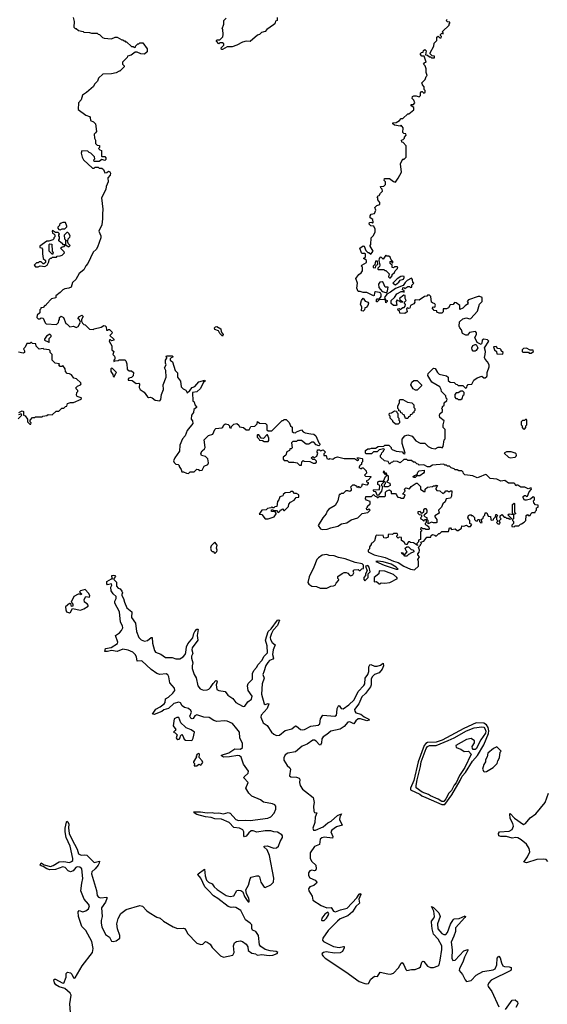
# Model space of a CAD drawing. Extents: x 2494159 to 2685562, y 773219 to 915170.
# Tile 90 of 201: x 2620239 to 2625795, y 811259 to 821633. Entities that reach past the tile are written whole.
import ezdxf

# ---------------------------------------------------------------- set-up
doc = ezdxf.new("R2010")
doc.units = 0

msp = doc.modelspace()

# ---------------------------------------------------------------- linework, layer by layer
at = {"layer": '0CON10XD'}
for points in [[(2620803, 821655), (2620812, 821615), (2620810, 821555), (2620825, 821540), (2620835, 821540), (2620858, 821518), (2620907, 821507), (2620915, 821500), (2620975, 821498), (2620995, 821490), (2621055, 821490), (2621065, 821480), (2621078, 821478), (2621110, 821445), (2621128, 821438), (2621205, 821432), (2621243, 821447), (2621265, 821448), (2621315, 821420), (2621325, 821420), (2621335, 821410), (2621345, 821410), (2621355, 821400), (2621365, 821400), (2621415, 821350), (2621435, 821350), (2621445, 821340), (2621458, 821342), (2621460, 821355), (2621482, 821378), (2621495, 821380), (2621505, 821390), (2621535, 821390), (2621580, 821325), (2621580, 821295), (2621555, 821270), (2621515, 821272), (2621475, 821290), (2621455, 821290), (2621412, 821258), (2621375, 821250), (2621370, 821235), (2621320, 821185), (2621320, 821165), (2621338, 821148), (2621340, 821135), (2621295, 821090), (2621285, 821090), (2621255, 821072), (2621205, 821062), (2621115, 821060), (2621070, 821015), (2621060, 820985), (2621027, 820953), (2621015, 820930), (2620942, 820865), (2620901, 820839), (2620885, 820790), (2620860, 820755), (2620856, 820686), (2620935, 820627), (2620973, 820613), (2620982, 820602), (2620985, 820572), (2621016, 820556), (2621036, 820536), (2621048, 820455), (2621038, 820442), (2621022, 820425), (2621028, 820385), (2621038, 820365), (2621038, 820328), (2621055, 820310), (2621078, 820308), (2621080, 820285), (2621070, 820275), (2621082, 820262), (2621100, 820255), (2621100, 820195), (2621105, 820190), (2621135, 820190), (2621147, 820177), (2621145, 820160), (2621135, 820150), (2621105, 820160), (2621075, 820140), (2621025, 820140), (2621020, 820155), (2621030, 820165), (2621028, 820188), (2620988, 820228), (2620972, 820232), (2620958, 820248), (2620895, 820250), (2620888, 820225), (2620898, 820185), (2620912, 820155), (2621005, 820070), (2621025, 820070), (2621035, 820080), (2621065, 820080), (2621075, 820070), (2621105, 820070), (2621122, 820055), (2621135, 820020), (2621155, 820022), (2621175, 820038), (2621189, 820029), (2621196, 820015), (2621193, 819995), (2621168, 819965), (2621172, 819925), (2621150, 819875), (2621147, 819845), (2621102, 819755), (2621116, 819635), (2621110, 819585), (2621112, 819535), (2621105, 819470), (2621071, 819405), (2621092, 819355), (2621092, 819335), (2621060, 819235), (2621045, 819212), (2621012, 819185), (2620958, 819065), (2620935, 819040), (2620913, 818997), (2620865, 818960), (2620830, 818895), (2620796, 818864), (2620780, 818815), (2620757, 818803), (2620715, 818798), (2620695, 818788), (2620665, 818760), (2620620, 818725), (2620618, 818702), (2620575, 818690), (2620520, 818635), (2620515, 818620), (2620505, 818620), (2620485, 818600), (2620462, 818598), (2620460, 818585), (2620450, 818575), (2620450, 818545), (2620422, 818518), (2620420, 818495), (2620435, 818480), (2620455, 818480), (2620465, 818490), (2620488, 818488), (2620508, 818438), (2620518, 818428), (2620625, 818420), (2620648, 818442), (2620650, 818465), (2620660, 818475), (2620660, 818495), (2620675, 818510), (2620700, 818495), (2620725, 818430), (2620740, 818425), (2620768, 818398), (2620805, 818402), (2620835, 818390), (2620855, 818400), (2620880, 818445), (2620870, 818470), (2620850, 818485), (2620870, 818505), (2620895, 818518), (2620908, 818505), (2620890, 818475), (2620890, 818455), (2620900, 818435), (2620915, 818420), (2620928, 818418), (2620975, 818372), (2621015, 818370), (2621023, 818377), (2621097, 818393), (2621125, 818410), (2621138, 818408), (2621150, 818395), (2621152, 818362), (2621165, 818360), (2621175, 818370), (2621185, 818370), (2621212, 818342), (2621210, 818325), (2621190, 818305), (2621230, 818265), (2621230, 818255), (2621205, 818250), (2621195, 818260), (2621185, 818260), (2621180, 818245), (2621210, 818195), (2621210, 818155), (2621230, 818135), (2621220, 818105), (2621237, 818087), (2621240, 818075), (2621240, 818055), (2621230, 818045), (2621232, 818032), (2621245, 818040), (2621277, 818043), (2621285, 818050), (2621345, 818050), (2621357, 818037), (2621367, 818007), (2621372, 817952), (2621393, 817933), (2621415, 817932), (2621438, 817915), (2621435, 817880), (2621418, 817862), (2621390, 817855), (2621380, 817845), (2621380, 817835), (2621425, 817830), (2621465, 817800), (2621495, 817802), (2621502, 817795), (2621497, 817757), (2621508, 817735), (2621550, 817710), (2621585, 817660), (2621595, 817653), (2621616, 817656), (2621635, 817648)], [(2622952, 821655), (2622950, 821625), (2622934, 821616), (2622925, 821590), (2622913, 821577), (2622841, 821529), (2622825, 821510), (2622785, 821498), (2622765, 821478), (2622742, 821468), (2622667, 821403), (2622625, 821408), (2622584, 821396), (2622526, 821364), (2622475, 821348), (2622423, 821347), (2622375, 821320), (2622365, 821320), (2622360, 821335), (2622390, 821365), (2622388, 821378), (2622375, 821390), (2622345, 821390), (2622335, 821380), (2622310, 821405), (2622310, 821415), (2622315, 821420), (2622348, 821422), (2622377, 821453), (2622382, 821475), (2622378, 821528)], [(2622378, 821528), (2622372, 821535), (2622390, 821585), (2622390, 821625), (2622415, 821650)], [(2623975, 818758), (2623972, 818728), (2623965, 818723), (2623895, 818758), (2623857, 818757), (2623825, 818770), (2623805, 818770), (2623790, 818805), (2623798, 818855), (2623780, 818905), (2623811, 818949), (2623836, 818964), (2623848, 818985), (2623850, 819025), (2623840, 819035), (2623842, 819048), (2623892, 819075), (2623890, 819095), (2623875, 819110), (2623860, 819115), (2623880, 819135), (2623880, 819165), (2623875, 819170), (2623845, 819170), (2623837, 819177), (2623820, 819225), (2623855, 819250), (2623868, 819248), (2623885, 819200), (2623905, 819180), (2623915, 819180), (2623935, 819162), (2623960, 819195), (2623930, 819245), (2623930, 819255), (2623938, 819265), (2623940, 819335), (2623960, 819355), (2623982, 819395), (2623982, 819425), (2623968, 819458), (2623935, 819460), (2623918, 819478), (2623923, 819497), (2623948, 819498), (2623955, 819490), (2623960, 819495), (2623957, 819527), (2623930, 819545), (2623928, 819565), (2623940, 819585), (2623975, 819590), (2623988, 819625), (2623980, 819655), (2624000, 819675), (2624030, 819685), (2624030, 819705), (2624010, 819735), (2624010, 819755), (2624002, 819765), (2624013, 819777), (2624025, 819780), (2624038, 819805), (2624060, 819825), (2624057, 819847), (2624042, 819862), (2624040, 819875), (2624075, 819880), (2624092, 819898), (2624090, 819925), (2624078, 819938), (2624080, 819960), (2624135, 819958), (2624175, 819928), (2624195, 819922), (2624226, 819964), (2624258, 820025), (2624248, 820115), (2624272, 820168), (2624285, 820160), (2624310, 820185), (2624310, 820305), (2624278, 820338), (2624263, 820343), (2624260, 820365), (2624278, 820372), (2624290, 820385), (2624290, 820395), (2624310, 820415), (2624305, 820430), (2624283, 820433), (2624273, 820443), (2624278, 820495), (2624255, 820520), (2624245, 820510), (2624185, 820520), (2624170, 820535), (2624170, 820545), (2624202, 820548), (2624240, 820570), (2624255, 820590), (2624275, 820590), (2624325, 820640), (2624338, 820642), (2624388, 820682), (2624388, 820708), (2624360, 820725), (2624362, 820738), (2624385, 820740), (2624400, 820755), (2624390, 820785), (2624373, 820803), (2624377, 820823), (2624388, 820832), (2624415, 820832), (2624445, 820820), (2624460, 820835), (2624458, 820862), (2624470, 820875), (2624477, 820877), (2624495, 820860), (2624510, 820865), (2624510, 820885), (2624498, 820898), (2624500, 820925), (2624480, 820945), (2624480, 820955), (2624470, 820965), (2624508, 821002), (2624520, 821035), (2624530, 821045), (2624520, 821075), (2624520, 821115), (2624508, 821148), (2624490, 821165), (2624505, 821180), (2624520, 821185), (2624498, 821248), (2624475, 821250), (2624460, 821265), (2624460, 821275), (2624472, 821288), (2624488, 821292), (2624492, 821308), (2624505, 821318), (2624518, 821305), (2624512, 821262), (2624535, 821260), (2624555, 821240), (2624565, 821240), (2624575, 821230), (2624608, 821232), (2624608, 821248), (2624582, 821252), (2624562, 821272), (2624560, 821285), (2624600, 821355), (2624603, 821387), (2624630, 821415), (2624632, 821448), (2624645, 821460), (2624662, 821442), (2624678, 821442), (2624680, 821455), (2624670, 821465), (2624672, 821478), (2624685, 821490), (2624698, 821482), (2624700, 821495), (2624692, 821508), (2624760, 821575), (2624760, 821585), (2624770, 821595), (2624768, 821608), (2624745, 821610), (2624730, 821625), (2624740, 821635)], [(2620665, 819420), (2620685, 819430), (2620715, 819430), (2620735, 819450), (2620737, 819457), (2620720, 819495), (2620693, 819497), (2620675, 819490), (2620660, 819475), (2620660, 819465), (2620642, 819448), (2620640, 819435), (2620652, 819422), (2620665, 819420)], [(2620435, 819030), (2620455, 819040), (2620505, 819032), (2620528, 819045), (2620547, 819083), (2620550, 819105), (2620565, 819120), (2620575, 819120), (2620585, 819130), (2620625, 819130), (2620635, 819140), (2620667, 819143), (2620688, 819152), (2620710, 819175), (2620708, 819188), (2620670, 819225), (2620685, 819240), (2620708, 819242), (2620720, 819260), (2620702, 819262), (2620688, 819278), (2620675, 819280), (2620652, 819302), (2620650, 819315), (2620660, 819325), (2620660, 819345), (2620650, 819355), (2620650, 819365), (2620658, 819378), (2620645, 819390), (2620615, 819390), (2620585, 819410), (2620580, 819405), (2620583, 819383), (2620598, 819378), (2620610, 819365), (2620610, 819345), (2620600, 819335), (2620600, 819325), (2620587, 819313), (2620545, 819300), (2620525, 819300), (2620450, 819245), (2620452, 819232), (2620468, 819228), (2620480, 819215), (2620480, 819165), (2620488, 819118), (2620510, 819095), (2620510, 819075), (2620495, 819060), (2620485, 819060), (2620465, 819080), (2620445, 819080), (2620435, 819070), (2620415, 819070), (2620392, 819045), (2620405, 819030), (2620435, 819030)], [(2620755, 819240), (2620770, 819255), (2620752, 819272), (2620740, 819305), (2620750, 819315), (2620750, 819325), (2620768, 819342), (2620770, 819355), (2620755, 819380), (2620745, 819390), (2620735, 819390), (2620708, 819362), (2620710, 819325), (2620720, 819315), (2620720, 819260), (2620755, 819240)], [(2620585, 819160), (2620550, 819195), (2620550, 819265), (2620555, 819270), (2620577, 819267), (2620580, 819195), (2620590, 819185), (2620585, 819160)], [(2624145, 818912), (2624160, 818935), (2624162, 818948), (2624185, 818970), (2624192, 818988), (2624218, 819012), (2624220, 819025), (2624215, 819030), (2624185, 819030), (2624175, 819020), (2624162, 819022), (2624160, 819045), (2624140, 819065), (2624140, 819085), (2624148, 819088), (2624165, 819070), (2624170, 819070), (2624168, 819085), (2624152, 819102), (2624139, 819129), (2624125, 819140), (2624105, 819140), (2624095, 819150), (2624065, 819110), (2624048, 819128), (2624035, 819130), (2624023, 819117), (2624020, 819095), (2624030, 819045), (2624027, 819033), (2624010, 819015), (2624010, 819005), (2624015, 819000), (2624075, 819000), (2624085, 818990), (2624095, 818990), (2624130, 818955), (2624123, 818923), (2624133, 818913), (2624145, 818912)], [(2623985, 819020), (2623992, 819048), (2624010, 819055), (2624008, 819088), (2623985, 819090), (2623980, 819055), (2623960, 819035), (2623962, 819022), (2623985, 819020)], [(2624195, 818840), (2624232, 818868), (2624245, 818887), (2624282, 818898), (2624289, 818915), (2624286, 818926), (2624272, 818932), (2624252, 818928), (2624215, 818902), (2624170, 818855), (2624195, 818840)], [(2624225, 815914), (2624283, 815875), (2624355, 815844), (2624395, 815838), (2624440, 815875), (2624440, 815925), (2624432, 815945), (2624450, 815975), (2624430, 815995), (2624430, 816005), (2624447, 816023), (2624450, 816045), (2624440, 816075), (2624460, 816095), (2624460, 816105), (2624470, 816115), (2624462, 816128), (2624495, 816140), (2624525, 816180), (2624568, 816182), (2624572, 816198), (2624585, 816210), (2624612, 816202), (2624625, 816190), (2624652, 816218), (2624665, 816220), (2624685, 816240), (2624755, 816240), (2624765, 816280), (2624775, 816280), (2624785, 816260), (2624825, 816270), (2624845, 816250), (2624855, 816250), (2624890, 816275), (2624895, 816300), (2624915, 816298), (2624945, 816308), (2624965, 816292), (2624987, 816293), (2625000, 816315), (2624980, 816325), (2624978, 816355), (2624958, 816385), (2624965, 816410), (2624985, 816420), (2624995, 816410), (2625008, 816408), (2625028, 816388), (2625030, 816365), (2625042, 816352), (2625055, 816350), (2625062, 816368), (2625078, 816368), (2625080, 816345), (2625095, 816330), (2625110, 816335), (2625100, 816365), (2625118, 816382), (2625122, 816398), (2625138, 816412), (2625142, 816438), (2625158, 816438), (2625172, 816402), (2625198, 816398), (2625200, 816365), (2625205, 816360), (2625228, 816362), (2625232, 816378), (2625250, 816395), (2625252, 816418), (2625265, 816420), (2625270, 816405), (2625260, 816395), (2625260, 816365), (2625270, 816355), (2625270, 816345), (2625260, 816335), (2625275, 816320), (2625295, 816320), (2625300, 816335), (2625290, 816345), (2625290, 816355), (2625310, 816375), (2625300, 816385), (2625300, 816405), (2625315, 816420), (2625342, 816392), (2625355, 816390), (2625365, 816380), (2625385, 816380), (2625395, 816370), (2625418, 816372), (2625418, 816378), (2625380, 816415), (2625392, 816428), (2625440, 816420), (2625430, 816435), (2625430, 816525), (2625445, 816540), (2625450, 816535), (2625450, 816445), (2625460, 816435), (2625460, 816425), (2625440, 816420), (2625440, 816375), (2625430, 816365), (2625430, 816355), (2625440, 816345), (2625440, 816325), (2625422, 816308), (2625422, 816292), (2625445, 816290), (2625455, 816300), (2625495, 816300), (2625512, 816318), (2625525, 816320), (2625552, 816338), (2625570, 816355), (2625572, 816408), (2625585, 816420), (2625595, 816410), (2625615, 816410), (2625622, 816428), (2625635, 816440), (2625668, 816442), (2625670, 816455), (2625680, 816465), (2625682, 816488), (2625700, 816495), (2625698, 816518), (2625672, 816522), (2625653, 816543), (2625650, 816565), (2625660, 816575), (2625660, 816595), (2625647, 816607), (2625618, 816582), (2625575, 816570), (2625555, 816570), (2625540, 816595), (2625542, 816608), (2625555, 816620), (2625565, 816620), (2625575, 816610), (2625588, 816612), (2625603, 816657), (2625630, 816685), (2625625, 816700), (2625595, 816690), (2625559, 816709), (2625518, 816708), (2625485, 816728), (2625472, 816728), (2625465, 816720), (2625458, 816738), (2625445, 816750), (2625385, 816748), (2625347, 816777), (2625305, 816770), (2625265, 816792), (2625195, 816798), (2625155, 816838), (2625145, 816840), (2625079, 816811), (2625055, 816806), (2625010, 816825), (2624928, 816838), (2624912, 816852), (2624910, 816865), (2624895, 816880), (2624865, 816880), (2624845, 816890), (2624825, 816890), (2624815, 816900), (2624782, 816912), (2624765, 816930), (2624745, 816930), (2624735, 816940), (2624715, 816940), (2624705, 816950), (2624585, 816940), (2624557, 816923), (2624535, 816922), (2624495, 816942), (2624445, 816940), (2624435, 816950), (2624422, 816952), (2624405, 816970), (2624385, 816970), (2624365, 816990), (2624325, 816990), (2624315, 817000), (2624285, 817000), (2624245, 816962), (2624217, 816977), (2624175, 816980), (2624165, 816970), (2624152, 816968), (2624135, 816950), (2624118, 816978), (2624080, 816985), (2624040, 817025), (2624040, 817045), (2624050, 817055), (2624052, 817068), (2624070, 817085), (2624070, 817095), (2624080, 817105), (2624075, 817110), (2624025, 817100), (2624005, 817080), (2623965, 817080), (2623945, 817060), (2623885, 817060), (2623880, 817065), (2623880, 817095), (2623905, 817110), (2623925, 817110), (2623945, 817120), (2623985, 817120), (2624013, 817137), (2624075, 817140), (2624085, 817150), (2624125, 817150), (2624150, 817125), (2624150, 817115), (2624160, 817105), (2624205, 817088), (2624265, 817080), (2624282, 817062), (2624295, 817060), (2624300, 817065), (2624268, 817168), (2624268, 817212), (2624295, 817248), (2624325, 817260), (2624373, 817243), (2624410, 817195), (2624455, 817172), (2624505, 817170), (2624540, 817135), (2624575, 817118), (2624615, 817112), (2624645, 817130), (2624675, 817130), (2624688, 817122), (2624700, 817135), (2624710, 817205), (2624720, 817215), (2624720, 817315), (2624700, 817335), (2624700, 817365), (2624710, 817405), (2624665, 817440), (2624660, 817465), (2624665, 817480), (2624690, 817505), (2624690, 817525), (2624680, 817535), (2624690, 817545), (2624692, 817558), (2624708, 817572), (2624710, 817595), (2624738, 817622), (2624740, 817635), (2624730, 817645), (2624728, 817668), (2624680, 817715), (2624677, 817737), (2624663, 817763), (2624578, 817815), (2624538, 817885), (2624542, 817905), (2624595, 817960), (2624615, 817958), (2624638, 817915), (2624655, 817898), (2624735, 817880), (2624750, 817865), (2624752, 817832), (2624772, 817812), (2624815, 817810), (2624832, 817792), (2624845, 817790), (2624855, 817780), (2624905, 817780), (2624935, 817750), (2624948, 817762), (2624950, 817775), (2624962, 817788), (2624999, 817791), (2625021, 817835), (2625055, 817861), (2625105, 817877), (2625125, 817860), (2625142, 817858), (2625157, 817873), (2625162, 817885), (2625162, 817915), (2625182, 817975), (2625182, 817995), (2625167, 818027), (2625140, 818055), (2625132, 818075), (2625142, 818105), (2625143, 818135), (2625133, 818177), (2625180, 818245), (2625165, 818260), (2625125, 818268), (2625110, 818255), (2625107, 818223), (2625098, 818212), (2625055, 818230), (2625032, 818285), (2625050, 818315), (2625050, 818335), (2625038, 818348), (2624975, 818338), (2624955, 818310), (2624938, 818308), (2624902, 818325), (2624892, 818365), (2624873, 818385), (2624867, 818405), (2624872, 818448), (2624905, 818480), (2624945, 818493), (2624975, 818480), (2624990, 818485), (2625059, 818561), (2625080, 818635), (2625108, 818665), (2625108, 818705), (2625086, 818716), (2625067, 818717), (2624965, 818682), (2624950, 818665), (2624960, 818645), (2624956, 818634), (2624931, 818619), (2624905, 818592), (2624875, 818580), (2624875, 818620), (2624835, 818648), (2624818, 818652), (2624805, 818632), (2624772, 818628), (2624754, 818596), (2624735, 818588), (2624700, 818585), (2624700, 818555), (2624685, 818540), (2624655, 818540), (2624632, 818552), (2624630, 818565), (2624605, 818570), (2624592, 818582), (2624583, 818597), (2624593, 818607), (2624610, 818605), (2624618, 818625), (2624609, 818639), (2624585, 818648), (2624577, 818657), (2624570, 818715), (2624555, 818730), (2624535, 818730), (2624525, 818720), (2624503, 818717), (2624445, 818678), (2624405, 818680), (2624398, 818672), (2624400, 818655), (2624390, 818640), (2624355, 818620), (2624348, 818592), (2624335, 818590), (2624325, 818598), (2624312, 818588), (2624320, 818555), (2624295, 818538), (2624242, 818542), (2624240, 818565), (2624225, 818570), (2624220, 818585), (2624235, 818590), (2624245, 818580), (2624275, 818600), (2624288, 818602), (2624300, 818615), (2624302, 818632), (2624290, 818645), (2624290, 818655), (2624310, 818675), (2624300, 818695), (2624298, 818728), (2624285, 818730), (2624240, 818695), (2624242, 818682), (2624270, 818665), (2624268, 818652), (2624250, 818655), (2624238, 818668), (2624225, 818670), (2624215, 818680), (2624202, 818665), (2624210, 818625), (2624205, 818620), (2624175, 818622), (2624152, 818642), (2624150, 818675), (2624186, 818704), (2624210, 818745), (2624255, 818770), (2624275, 818770), (2624288, 818762), (2624288, 818778), (2624270, 818785), (2624272, 818808), (2624285, 818810), (2624295, 818800), (2624325, 818820), (2624345, 818820), (2624355, 818812), (2624370, 818815), (2624370, 818835), (2624388, 818855), (2624380, 818865), (2624377, 818897), (2624365, 818910), (2624318, 818885), (2624298, 818865), (2624278, 818832), (2624195, 818802), (2624145, 818762), (2624105, 818742), (2624080, 818705), (2624090, 818680), (2624110, 818675), (2624108, 818662), (2624095, 818650), (2624090, 818680), (2624073, 818683), (2624025, 818682), (2624005, 818660), (2623995, 818660), (2623995, 818680), (2624005, 818690), (2624028, 818692), (2624044, 818716), (2624046, 818736), (2624042, 818752), (2624028, 818758), (2623985, 818767), (2623975, 818758)], [(2624093, 818757), (2624105, 818760), (2624113, 818775), (2624120, 818815), (2624086, 818816), (2624068, 818865), (2624055, 818871), (2624032, 818868), (2624017, 818845), (2624022, 818812), (2624055, 818770), (2624093, 818757)], [(2623855, 818560), (2623840, 818565), (2623842, 818605), (2623828, 818635), (2623837, 818675), (2623855, 818700), (2623876, 818666), (2623910, 818655), (2623912, 818645), (2623905, 818620), (2623888, 818602), (2623872, 818598), (2623870, 818575), (2623855, 818560)], [(2620545, 818230), (2620550, 818235), (2620550, 818275), (2620570, 818295), (2620570, 818305), (2620555, 818320), (2620522, 818298), (2620500, 818265), (2620500, 818255), (2620538, 818238), (2620545, 818230)], [(2622375, 818300), (2622348, 818325), (2622333, 818353), (2622295, 818370), (2622292, 818385), (2622302, 818398), (2622315, 818400), (2622356, 818376), (2622360, 818345), (2622382, 818315), (2622375, 818300)], [(2620230, 817495), (2620265, 817512), (2620278, 817505), (2620280, 817465), (2620298, 817458), (2620320, 817425), (2620320, 817395), (2620345, 817370), (2620355, 817370), (2620360, 817385), (2620350, 817395), (2620350, 817415), (2620375, 817440), (2620395, 817440), (2620405, 817448), (2620475, 817450), (2620483, 817457), (2620525, 817462), (2620538, 817472), (2620582, 817468), (2620623, 817507), (2620652, 817508), (2620682, 817538), (2620705, 817540), (2620722, 817558), (2620735, 817560), (2620742, 817588), (2620775, 817598), (2620805, 817598), (2620885, 817633), (2620890, 817645), (2620885, 817650), (2620843, 817663), (2620838, 817678), (2620840, 817705), (2620850, 817715), (2620850, 817725), (2620833, 817743), (2620832, 817755), (2620847, 817773), (2620880, 817785), (2620888, 817795), (2620882, 817805), (2620838, 817848), (2620810, 817855), (2620785, 817892), (2620765, 817902), (2620740, 817905), (2620722, 817925), (2620718, 817955), (2620695, 817990), (2620685, 817980), (2620665, 817980), (2620652, 817995), (2620658, 818008), (2620613, 818013), (2620580, 818045), (2620580, 818105), (2620560, 818125), (2620560, 818145), (2620550, 818155), (2620495, 818160), (2620485, 818170), (2620443, 818163), (2620412, 818192), (2620408, 818218), (2620375, 818220), (2620365, 818230), (2620355, 818230), (2620345, 818220), (2620315, 818220), (2620310, 818215), (2620298, 818182), (2620280, 818165), (2620290, 818145), (2620290, 818125), (2620275, 818120), (2620225, 818130)], [(2625015, 818140), (2625004, 818154), (2625000, 818175), (2625010, 818200), (2625035, 818212), (2625045, 818210), (2625062, 818175), (2625045, 818148), (2625035, 818142), (2625015, 818140)], [(2625325, 818110), (2625330, 818125), (2625310, 818145), (2625310, 818155), (2625300, 818165), (2625275, 818168), (2625255, 818190), (2625230, 818185), (2625238, 818155), (2625260, 818135), (2625262, 818112), (2625325, 818110)], [(2625625, 818120), (2625650, 818135), (2625645, 818150), (2625615, 818150), (2625575, 818172), (2625545, 818170), (2625530, 818155), (2625530, 818135), (2625538, 818128), (2625598, 818128), (2625605, 818120), (2625625, 818120)], [(2621635, 817648), (2621664, 817624), (2621715, 817618), (2621725, 817630), (2621734, 817685), (2621754, 817735), (2621749, 817785), (2621782, 817865), (2621778, 817935), (2621763, 817965), (2621780, 817995), (2621773, 818015), (2621773, 818047), (2621790, 818065), (2621790, 818075), (2621780, 818085), (2621785, 818090), (2621845, 818090), (2621850, 818085), (2621848, 818072), (2621835, 818070), (2621822, 818058), (2621822, 818045), (2621848, 818028), (2621878, 817938), (2621902, 817912), (2621902, 817865), (2621932, 817825), (2621940, 817765), (2621960, 817745), (2621989, 817729), (2622003, 817703), (2622032, 817725), (2622054, 817756), (2622085, 817768), (2622124, 817816), (2622190, 817835), (2622192, 817825), (2622176, 817814), (2622142, 817748), (2622105, 817712), (2622060, 817705), (2622062, 817615), (2622076, 817606), (2622082, 817575), (2622100, 817555), (2622100, 817545), (2622072, 817525), (2622068, 817495), (2622048, 817465), (2622044, 817424), (2622058, 817405), (2622062, 817378), (2622004, 817305), (2621981, 817249), (2621954, 817215), (2621925, 817150), (2621923, 817085), (2621872, 817015), (2621860, 816985), (2621867, 816967), (2621885, 816950), (2621907, 816947), (2621920, 816935), (2621920, 816925), (2621940, 816895), (2621945, 816870), (2621965, 816868), (2621994, 816854), (2622015, 816853), (2622035, 816870), (2622075, 816870), (2622105, 816898), (2622122, 816895), (2622135, 816883), (2622162, 816888), (2622182, 816928), (2622220, 816945), (2622228, 816965), (2622220, 817005), (2622195, 817030), (2622155, 817042), (2622147, 817065), (2622160, 817090), (2622185, 817110), (2622192, 817125), (2622183, 817205), (2622229, 817251), (2622273, 817267), (2622294, 817316), (2622304, 817326), (2622367, 817333), (2622380, 817340), (2622388, 817365), (2622405, 817373), (2622436, 817366), (2622448, 817355), (2622450, 817335), (2622465, 817330), (2622470, 817345), (2622495, 817370), (2622525, 817378), (2622545, 817360), (2622553, 817343), (2622597, 817337), (2622625, 817312), (2622655, 817310), (2622672, 817348), (2622715, 817350), (2622740, 817375), (2622745, 817400), (2622765, 817380), (2622828, 817378), (2622840, 817365), (2622842, 817312), (2622855, 817300), (2622895, 817300), (2623002, 817408), (2623015, 817410), (2623025, 817420), (2623045, 817420), (2623078, 817388), (2623092, 817352), (2623108, 817338), (2623110, 817295), (2623122, 817282), (2623145, 817280), (2623155, 817290), (2623205, 817310), (2623225, 817290), (2623245, 817280), (2623305, 817268), (2623337, 817267), (2623358, 817248), (2623390, 817175), (2623400, 817165), (2623400, 817155), (2623388, 817142), (2623362, 817152), (2623335, 817180), (2623315, 817180), (2623285, 817160), (2623255, 817160), (2623205, 817200), (2623165, 817200), (2623155, 817190), (2623115, 817190), (2623100, 817175), (2623108, 817122), (2623098, 817112), (2623085, 817110), (2623080, 817095), (2623052, 817078), (2623040, 817045), (2623012, 817025), (2623012, 817002), (2623025, 816990), (2623055, 816990), (2623075, 816970), (2623125, 816970), (2623162, 816962), (2623185, 816940), (2623205, 816940), (2623210, 816975), (2623225, 816990), (2623235, 816980), (2623295, 816978), (2623331, 816961), (2623349, 816961), (2623365, 816970), (2623365, 816980), (2623348, 816998), (2623325, 817000), (2623310, 817015), (2623325, 817030), (2623335, 817020), (2623345, 817020), (2623367, 817033), (2623378, 817065), (2623370, 817075), (2623375, 817100), (2623395, 817100), (2623405, 817090), (2623435, 817100), (2623460, 817075), (2623442, 817058), (2623442, 817042), (2623465, 817040), (2623475, 817010), (2623495, 817002), (2623505, 817008), (2623537, 817003), (2623553, 817017), (2623585, 817028), (2623655, 817010), (2623765, 817010), (2623795, 816990), (2623810, 816995), (2623792, 817012), (2623795, 817020), (2623845, 817010), (2623850, 817005), (2623850, 816975), (2623840, 816965), (2623840, 816945), (2623825, 816940), (2623810, 816915), (2623835, 816900), (2623845, 816910), (2623855, 816910), (2623888, 816878), (2623890, 816855), (2623870, 816835), (2623882, 816822), (2623938, 816818), (2623938, 816812), (2623908, 816782), (2623890, 816775), (2623892, 816762), (2623908, 816758), (2623910, 816745), (2623895, 816730), (2623845, 816740), (2623840, 816715), (2623825, 816700), (2623815, 816710), (2623805, 816710), (2623795, 816700), (2623788, 816718), (2623775, 816720), (2623765, 816730), (2623745, 816730), (2623723, 816707), (2623730, 816695), (2623728, 816672), (2623715, 816660), (2623695, 816670), (2623673, 816667), (2623645, 816640), (2623625, 816640), (2623615, 816630), (2623605, 816630), (2623590, 816565), (2623560, 816515), (2623495, 816477), (2623477, 816455), (2623467, 816425), (2623432, 816385), (2623382, 816305), (2623407, 816267), (2623425, 816260), (2623476, 816264), (2623515, 816280), (2623590, 816295), (2623628, 816322), (2623685, 816332), (2623728, 816362), (2623800, 816385), (2623845, 816430), (2623905, 816440), (2623930, 816465), (2623915, 816480), (2623905, 816470), (2623895, 816470), (2623890, 816485), (2623900, 816495), (2623902, 816508), (2623928, 816532), (2623930, 816555), (2623892, 816572), (2623880, 816585), (2623885, 816610), (2623945, 816610), (2623965, 816630), (2623982, 816612), (2623995, 816610), (2624005, 816600), (2624015, 816600), (2624025, 816610), (2624085, 816610), (2624090, 816615), (2624090, 816655), (2624105, 816670), (2624135, 816680), (2624150, 816665), (2624152, 816642), (2624195, 816640), (2624208, 816628), (2624210, 816615), (2624222, 816602), (2624245, 816600), (2624255, 816590), (2624285, 816590), (2624300, 816625), (2624270, 816635), (2624300, 816665), (2624292, 816688), (2624305, 816700), (2624345, 816690), (2624360, 816715), (2624415, 816750), (2624425, 816750), (2624460, 816715), (2624460, 816685), (2624495, 816660), (2624508, 816662), (2624510, 816685), (2624533, 816707), (2624587, 816713), (2624595, 816720), (2624615, 816720), (2624625, 816730), (2624640, 816725), (2624620, 816695), (2624620, 816685), (2624633, 816673), (2624665, 816670), (2624695, 816642), (2624717, 816653), (2624725, 816670), (2624745, 816670), (2624755, 816660), (2624765, 816660), (2624775, 816670), (2624788, 816668), (2624787, 816613), (2624775, 816592), (2624730, 816585), (2624718, 816552), (2624695, 816530), (2624680, 816495), (2624650, 816465), (2624658, 816432), (2624610, 816405), (2624610, 816395), (2624630, 816365), (2624630, 816335), (2624625, 816330), (2624595, 816330), (2624575, 816338), (2624542, 816322), (2624540, 816355), (2624530, 816365), (2624530, 816385), (2624512, 816392), (2624500, 816405), (2624502, 816418), (2624530, 816445), (2624530, 816465), (2624518, 816478), (2624505, 816480), (2624492, 816468), (2624490, 816445), (2624475, 816430), (2624455, 816450), (2624432, 816448), (2624433, 816433), (2624445, 816420), (2624470, 816415), (2624470, 816395), (2624460, 816385), (2624462, 816372), (2624478, 816368), (2624495, 816350), (2624502, 816368), (2624518, 816368), (2624520, 816335), (2624510, 816325), (2624510, 816315), (2624528, 816308), (2624548, 816288), (2624550, 816265), (2624545, 816260), (2624515, 816260), (2624505, 816270), (2624485, 816270), (2624475, 816280), (2624462, 816278), (2624460, 816265), (2624470, 816255), (2624470, 816245), (2624460, 816235), (2624458, 816215), (2624460, 816155), (2624440, 816150), (2624438, 816132), (2624420, 816115), (2624420, 816100), (2624428, 816098), (2624428, 816092), (2624385, 816120), (2624353, 816123), (2624345, 816130), (2624335, 816130), (2624322, 816118), (2624318, 816102), (2624302, 816102), (2624288, 816128), (2624260, 816145), (2624258, 816178), (2624235, 816180), (2624225, 816170), (2624210, 816185), (2624210, 816195), (2624220, 816205), (2624215, 816220), (2624175, 816220), (2624165, 816210), (2624128, 816212), (2624120, 816205), (2624118, 816182), (2624095, 816170), (2624072, 816172), (2624065, 816200), (2624015, 816198), (2623995, 816202), (2623988, 816195), (2623977, 816143), (2623955, 816120), (2623940, 816115), (2623940, 816105), (2623923, 816077), (2623922, 816058), (2623908, 816042), (2623910, 816025), (2623973, 815993), (2624086, 815966), (2624175, 815927), (2624225, 815914)], [(2621235, 817870), (2621252, 817908), (2621260, 817915), (2621218, 817958), (2621205, 817960), (2621200, 817955), (2621200, 817925), (2621220, 817895), (2621222, 817872), (2621235, 817870)], [(2624408, 817728), (2624384, 817744), (2624358, 817785), (2624368, 817815), (2624388, 817832), (2624425, 817830), (2624470, 817785), (2624470, 817775), (2624425, 817730), (2624408, 817728)], [(2624885, 817630), (2624898, 817642), (2624910, 817675), (2624920, 817685), (2624920, 817705), (2624905, 817720), (2624885, 817720), (2624855, 817700), (2624835, 817700), (2624820, 817685), (2624820, 817655), (2624832, 817642), (2624845, 817640), (2624855, 817630), (2624885, 817630)], [(2624325, 817430), (2624302, 817432), (2624288, 817468), (2624272, 817472), (2624268, 817488), (2624252, 817492), (2624248, 817508), (2624232, 817512), (2624230, 817525), (2624220, 817535), (2624220, 817565), (2624240, 817595), (2624240, 817625), (2624245, 817630), (2624275, 817630), (2624323, 817603), (2624367, 817597), (2624390, 817575), (2624390, 817545), (2624400, 817535), (2624400, 817515), (2624390, 817505), (2624388, 817492), (2624372, 817488), (2624368, 817472), (2624352, 817468), (2624348, 817452), (2624332, 817448), (2624325, 817430)], [(2620223, 817427), (2620260, 817465), (2620255, 817480), (2620225, 817470)], [(2624225, 817370), (2624195, 817370), (2624170, 817395), (2624170, 817405), (2624140, 817435), (2624140, 817455), (2624130, 817465), (2624132, 817488), (2624155, 817490), (2624185, 817510), (2624208, 817508), (2624210, 817495), (2624220, 817485), (2624220, 817445), (2624230, 817435), (2624230, 817415), (2624240, 817405), (2624240, 817385), (2624225, 817370)], [(2625555, 817320), (2625570, 817335), (2625570, 817355), (2625580, 817365), (2625580, 817415), (2625575, 817420), (2625565, 817420), (2625555, 817410), (2625535, 817410), (2625520, 817395), (2625520, 817365), (2625530, 817355), (2625530, 817335), (2625542, 817322), (2625555, 817320)], [(2622855, 817190), (2622862, 817198), (2622862, 817225), (2622848, 817258), (2622842, 817258), (2622805, 817220), (2622782, 817222), (2622758, 817258), (2622745, 817260), (2622740, 817255), (2622740, 817235), (2622758, 817218), (2622765, 817202), (2622795, 817200), (2622815, 817190), (2622855, 817190)], [(2625405, 817018), (2625455, 817022), (2625467, 817033), (2625470, 817045), (2625468, 817058), (2625457, 817067), (2625415, 817080), (2625365, 817080), (2625340, 817065), (2625385, 817022), (2625405, 817018)], [(2624015, 816620), (2624002, 816622), (2623988, 816658), (2623972, 816662), (2623960, 816675), (2623965, 816680), (2624028, 816682), (2624030, 816725), (2624010, 816735), (2624010, 816765), (2624025, 816772), (2624070, 816770), (2624092, 816818), (2624100, 816825), (2624100, 816840), (2624092, 816842), (2624070, 816865), (2624075, 816880), (2624080, 816860), (2624098, 816858), (2624100, 816840), (2624120, 816825), (2624120, 816785), (2624100, 816765), (2624138, 816748), (2624140, 816725), (2624115, 816712), (2624082, 816712), (2624080, 816735), (2624090, 816745), (2624090, 816755), (2624070, 816770), (2624068, 816752), (2624050, 816735), (2624050, 816725), (2624060, 816715), (2624050, 816665), (2624015, 816620)], [(2624405, 816810), (2624385, 816810), (2624382, 816818), (2624395, 816830), (2624425, 816840), (2624433, 816867), (2624445, 816880), (2624500, 816885), (2624500, 816865), (2624490, 816855), (2624452, 816828), (2624422, 816828), (2624405, 816810)], [(2622855, 816373), (2622920, 816395), (2622940, 816425), (2622940, 816435), (2622928, 816448), (2622892, 816452), (2622892, 816468), (2622905, 816470), (2622915, 816460), (2622945, 816460), (2622962, 816442), (2622980, 816455), (2622985, 816470), (2622995, 816470), (2623005, 816480), (2623022, 816462), (2623028, 816462), (2623068, 816505), (2623073, 816527), (2623092, 816548), (2623129, 816571), (2623152, 816598), (2623178, 816602), (2623180, 816625), (2623155, 816640), (2623132, 816642), (2623115, 816660), (2623095, 816660), (2623085, 816650), (2623033, 816647), (2623015, 816630), (2623010, 816615), (2622980, 816605), (2622967, 816573), (2622953, 816557), (2622948, 816502), (2622925, 816500), (2622915, 816490), (2622905, 816490), (2622895, 816500), (2622885, 816490), (2622848, 816482), (2622835, 816470), (2622790, 816465), (2622762, 816422), (2622788, 816418), (2622823, 816375), (2622855, 816373)], [(2622295, 816010), (2622315, 816030), (2622320, 816045), (2622310, 816065), (2622320, 816095), (2622295, 816128), (2622255, 816090), (2622248, 816065), (2622255, 816040), (2622265, 816030), (2622278, 816028), (2622295, 816010)], [(2624315, 815980), (2624295, 815980), (2624280, 816000), (2624265, 816000), (2624260, 816015), (2624268, 816018), (2624280, 816000), (2624298, 816002), (2624320, 816025), (2624310, 816035), (2624300, 816065), (2624315, 816080), (2624335, 816080), (2624362, 816052), (2624378, 816048), (2624390, 816035), (2624390, 816025), (2624352, 816008), (2624345, 816000), (2624332, 815998), (2624315, 815980)], [(2623475, 815642), (2623514, 815666), (2623545, 815668), (2623560, 815675), (2623570, 815695), (2623598, 815725), (2623600, 815735), (2623590, 815745), (2623590, 815765), (2623635, 815798), (2623655, 815807), (2623677, 815807), (2623695, 815800), (2623711, 815781), (2623726, 815774), (2623747, 815783), (2623758, 815805), (2623752, 815825), (2623760, 815835), (2623805, 815840), (2623815, 815830), (2623825, 815830), (2623843, 815847), (2623858, 815852), (2623860, 815885), (2623845, 815898), (2623773, 815913), (2623665, 815953), (2623598, 815968), (2623552, 815985), (2623497, 815987), (2623475, 815999), (2623425, 815991), (2623385, 815964), (2623369, 815945), (2623337, 815865), (2623286, 815764), (2623272, 815702), (2623283, 815685), (2623315, 815666), (2623365, 815660), (2623404, 815644), (2623475, 815642)], [(2624225, 815843), (2624203, 815865), (2624152, 815895), (2624065, 815919), (2624012, 815928), (2623990, 815925), (2624078, 815885), (2624205, 815844), (2624225, 815843)], [(2623875, 815720), (2623910, 815755), (2623910, 815795), (2623930, 815815), (2623918, 815865), (2623905, 815882), (2623880, 815875), (2623898, 815825), (2623882, 815795), (2623882, 815778), (2623862, 815755), (2623862, 815735), (2623875, 815720)], [(2624035, 815690), (2624045, 815700), (2624085, 815697), (2624136, 815704), (2624217, 815745), (2624212, 815755), (2624175, 815788), (2624085, 815821), (2624023, 815827), (2624020, 815795), (2623973, 815757), (2623972, 815715), (2623975, 815710), (2623995, 815712), (2624025, 815690), (2624035, 815690)], [(2621992, 812035), (2622006, 812005), (2622105, 811903), (2622145, 811888), (2622166, 811894), (2622195, 811919), (2622215, 811914), (2622244, 811894), (2622267, 811857), (2622355, 811770), (2622385, 811756), (2622482, 811775), (2622498, 811805), (2622490, 811875), (2622500, 811905), (2622521, 811919), (2622563, 811927), (2622585, 811922), (2622625, 811891), (2622640, 811865), (2622644, 811825), (2622685, 811797), (2622725, 811792), (2622729, 811785), (2622748, 811778), (2622785, 811782), (2622865, 811773), (2622906, 811775), (2622952, 811795), (2622956, 811805), (2622939, 811815), (2622875, 811822), (2622825, 811835), (2622779, 811869), (2622766, 811886), (2622755, 811985), (2622727, 812027), (2622689, 812039), (2622683, 812057), (2622682, 812095), (2622665, 812115), (2622618, 812148), (2622567, 812247), (2622515, 812279), (2622495, 812282), (2622465, 812278), (2622435, 812288), (2622325, 812375), (2622281, 812401), (2622229, 812459), (2622188, 812495), (2622146, 812586), (2622116, 812625), (2622118, 812635), (2622185, 812682), (2622191, 812611), (2622208, 812568), (2622227, 812547), (2622265, 812528), (2622286, 812495), (2622317, 812467), (2622415, 812404), (2622455, 812395), (2622495, 812400), (2622525, 812457), (2622545, 812462), (2622569, 812459), (2622589, 812445), (2622605, 812395), (2622633, 812353), (2622645, 812340), (2622655, 812340), (2622656, 812355), (2622652, 812375), (2622629, 812425), (2622622, 812465), (2622649, 812515), (2622665, 812580), (2622675, 812598), (2622734, 812614), (2622755, 812612), (2622765, 812601), (2622778, 812545), (2622815, 812492), (2622825, 812491), (2622885, 812518), (2622913, 812545), (2622916, 812586), (2622871, 812825), (2622846, 812886), (2622813, 812915), (2622814, 812925), (2622845, 812929), (2622915, 812905), (2622945, 812907), (2622965, 812925), (2622982, 812975), (2623008, 813015), (2623007, 813035), (2622999, 813045), (2622955, 813073), (2622915, 813075), (2622885, 813086), (2622825, 813088), (2622736, 813074), (2622698, 813088), (2622675, 813085), (2622653, 813067), (2622625, 813029), (2622605, 813023), (2622599, 813035), (2622600, 813075), (2622588, 813098), (2622555, 813116), (2622495, 813122), (2622444, 813174), (2622365, 813210), (2622295, 813212), (2622255, 813227), (2622195, 813233), (2622105, 813259), (2622078, 813275), (2622074, 813286), (2622143, 813287), (2622215, 813275), (2622265, 813280), (2622295, 813274), (2622335, 813276), (2622385, 813265), (2622435, 813280), (2622455, 813271), (2622515, 813206), (2622544, 813194), (2622615, 813200), (2622665, 813197), (2622851, 813221), (2622885, 813235), (2622918, 813272), (2622937, 813315), (2622937, 813345), (2622925, 813359), (2622902, 813372), (2622805, 813388), (2622774, 813414), (2622683, 813453), (2622651, 813485), (2622622, 813535), (2622646, 813596), (2622598, 813645), (2622603, 813657), (2622645, 813694), (2622649, 813715), (2622595, 813789), (2622571, 813861), (2622555, 813875), (2622535, 813880), (2622447, 813867), (2622384, 813864), (2622363, 813875), (2622365, 813885), (2622443, 813907), (2622505, 813950), (2622565, 813948), (2622585, 813964), (2622586, 814005), (2622557, 814065), (2622553, 814125), (2622525, 814160), (2622479, 814219), (2622425, 814242), (2622395, 814246), (2622315, 814237), (2622285, 814248), (2622235, 814281), (2622178, 814285), (2622105, 814308), (2622083, 814297), (2622065, 814270), (2622055, 814266), (2622042, 814275), (2622032, 814295), (2622048, 814335), (2622042, 814355), (2622015, 814375), (2621975, 814385), (2621950, 814405), (2621931, 814435), (2621915, 814443), (2621862, 814428), (2621806, 814375), (2621758, 814362), (2621735, 814345), (2621655, 814313), (2621637, 814315), (2621673, 814367), (2621718, 814392), (2621761, 814425), (2621770, 814440), (2621775, 814478), (2621805, 814494), (2621853, 814537), (2621873, 814565), (2621869, 814589), (2621821, 814645), (2621809, 814709), (2621799, 814729), (2621781, 814741), (2621715, 814735), (2621685, 814745), (2621625, 814787), (2621527, 814877), (2621475, 814874), (2621469, 814919), (2621455, 814945), (2621429, 814969), (2621381, 814991), (2621325, 815000), (2621265, 814976), (2621205, 814988), (2621165, 814976), (2621137, 814977), (2621144, 815006), (2621201, 815019), (2621269, 815061), (2621273, 815075), (2621247, 815145), (2621289, 815171), (2621312, 815198), (2621324, 815225), (2621321, 815245), (2621300, 815285), (2621291, 815395), (2621241, 815485), (2621241, 815505), (2621256, 815534), (2621254, 815555), (2621222, 815585), (2621204, 815615), (2621200, 815655), (2621210, 815675), (2621205, 815690), (2621165, 815680), (2621158, 815688), (2621158, 815712), (2621205, 815740), (2621218, 815742), (2621208, 815765), (2621210, 815775), (2621225, 815780), (2621242, 815775), (2621247, 815765), (2621230, 815745), (2621230, 815735), (2621258, 815705), (2621258, 815665), (2621275, 815642), (2621298, 815635), (2621315, 815610), (2621320, 815595), (2621313, 815575), (2621316, 815565), (2621334, 815534), (2621342, 815495), (2621367, 815437), (2621419, 815395), (2621416, 815335), (2621458, 815275), (2621468, 815188), (2621495, 815125), (2621519, 815099), (2621555, 815086), (2621585, 815092), (2621625, 815124), (2621634, 815124), (2621639, 815065), (2621659, 814985), (2621669, 814969), (2621725, 814949), (2621775, 814912), (2621844, 814914), (2621885, 814900), (2621925, 814899), (2621961, 814919), (2621982, 814945), (2621990, 814965), (2621995, 815024), (2622008, 815055), (2622061, 815119), (2622073, 815167), (2622085, 815188), (2622105, 815211), (2622115, 815212), (2622117, 815207), (2622108, 815145), (2622114, 815095), (2622057, 815015), (2622053, 814995), (2622062, 814955), (2622050, 814925), (2622049, 814905), (2622064, 814855), (2622054, 814825), (2622056, 814796), (2622078, 814735), (2622099, 814699), (2622114, 814614), (2622141, 814581), (2622175, 814569), (2622215, 814571), (2622232, 814578), (2622249, 814595), (2622275, 814639), (2622305, 814669), (2622315, 814666), (2622318, 814658), (2622309, 814625), (2622315, 814575), (2622335, 814564), (2622404, 814554), (2622430, 814515), (2622485, 814479), (2622515, 814440), (2622585, 814399), (2622595, 814395), (2622609, 814401), (2622642, 814445), (2622681, 814475), (2622686, 814505), (2622645, 814565), (2622638, 814615), (2622645, 814637), (2622690, 814685), (2622690, 814745), (2622703, 814775), (2622733, 814807), (2622750, 814840), (2622788, 814882), (2622814, 814925), (2622847, 814963), (2622846, 815035), (2622828, 815095), (2622854, 815185), (2622886, 815214), (2622955, 815306), (2622965, 815311), (2622976, 815305), (2622955, 815250), (2622909, 815201), (2622889, 815165), (2622877, 815125), (2622881, 815101), (2622899, 815069), (2622929, 815045), (2622910, 814995), (2622901, 814945), (2622911, 814905), (2622906, 814895), (2622870, 814880), (2622851, 814859), (2622832, 814828), (2622809, 814761), (2622800, 814735), (2622815, 814695), (2622794, 814636), (2622787, 814525), (2622814, 814424), (2622825, 814418), (2622855, 814428), (2622864, 814424), (2622844, 814375), (2622782, 814305), (2622777, 814285), (2622802, 814225), (2622846, 814195), (2622891, 814125), (2622914, 814104), (2622945, 814092), (2622975, 814093), (2623035, 814143), (2623105, 814160), (2623145, 814192), (2623155, 814190), (2623195, 814155), (2623215, 814150), (2623237, 814153), (2623305, 814188), (2623381, 814199), (2623399, 814215), (2623405, 814266), (2623432, 814305), (2623556, 814294), (2623575, 814305), (2623580, 814330), (2623583, 814375), (2623595, 814402), (2623605, 814406), (2623626, 814376), (2623645, 814372), (2623706, 814414), (2623762, 814468), (2623805, 814555), (2623864, 814616), (2623873, 814635), (2623877, 814695), (2623905, 814735), (2623916, 814765), (2623915, 814815), (2623925, 814835), (2623935, 814839), (2623975, 814823), (2624005, 814820), (2624039, 814831), (2624065, 814852), (2624070, 814825), (2624055, 814791), (2624025, 814752), (2623975, 814732), (2623951, 814709), (2623941, 814685), (2623939, 814625), (2623932, 814605), (2623879, 814535), (2623841, 814499), (2623810, 814425), (2623763, 814365), (2623767, 814347), (2623780, 814330), (2623832, 814315), (2623868, 814288), (2623914, 814264), (2623924, 814255), (2623919, 814251), (2623895, 814245), (2623827, 814267), (2623805, 814266), (2623779, 814245), (2623756, 814214), (2623716, 814236), (2623695, 814233), (2623657, 814185), (2623615, 814156), (2623515, 814137), (2623475, 814100), (2623435, 814078), (2623421, 814055), (2623418, 814015), (2623405, 813988), (2623395, 813992), (2623362, 814032), (2623345, 814041), (2623325, 814042), (2623265, 814000), (2623212, 813978), (2623145, 813920), (2623064, 813906), (2623035, 813887), (2623020, 813855), (2623022, 813832), (2623055, 813774), (2623085, 813749), (2623092, 813735), (2623079, 813665), (2623094, 813654), (2623155, 813653), (2623182, 813642), (2623189, 813629), (2623187, 813595), (2623194, 813564), (2623217, 813527), (2623248, 813502)], [(2620765, 815382), (2620775, 815390), (2620795, 815430), (2620878, 815412), (2620916, 815424), (2620960, 815455), (2620960, 815465), (2620949, 815479), (2620922, 815495), (2620917, 815525), (2620934, 815556), (2620975, 815548), (2620979, 815565), (2620965, 815592), (2620928, 815628), (2620880, 815615), (2620870, 815605), (2620890, 815585), (2620887, 815573), (2620875, 815580), (2620855, 815580), (2620811, 815555), (2620782, 815495), (2620800, 815475), (2620798, 815452), (2620785, 815450), (2620778, 815478), (2620765, 815482), (2620723, 815445), (2620724, 815414), (2620732, 815395), (2620765, 815382)], [(2622045, 814038), (2622055, 814042), (2622066, 814064), (2622080, 814125), (2622045, 814152), (2621991, 814171), (2621981, 814181), (2621936, 814226), (2621915, 814280), (2621895, 814282), (2621865, 814268), (2621854, 814194), (2621882, 814155), (2621878, 814142), (2621860, 814125), (2621878, 814118), (2621898, 814098), (2621888, 814065), (2621894, 814054), (2621905, 814048), (2621919, 814051), (2621930, 814065), (2621932, 814088), (2621945, 814100), (2621958, 814088), (2621972, 814052), (2621985, 814040), (2622045, 814038)], [(2624715, 813364), (2624788, 813465), (2624879, 813615), (2624899, 813661), (2624935, 813702), (2625008, 813822), (2625059, 813881), (2625128, 813992), (2625177, 814113), (2625179, 814139), (2625172, 814175), (2625155, 814202), (2625125, 814222), (2625045, 814224), (2624915, 814166), (2624688, 814042), (2624625, 814019), (2624534, 814016), (2624516, 814005), (2624500, 813985), (2624434, 813815), (2624388, 813615), (2624354, 813535), (2624355, 813518), (2624454, 813474), (2624475, 813456), (2624515, 813437), (2624683, 813365), (2624715, 813364)], [(2624685, 813394), (2624645, 813420), (2624564, 813454), (2624545, 813470), (2624478, 813495), (2624415, 813538), (2624413, 813565), (2624424, 813625), (2624461, 813765), (2624468, 813815), (2624518, 813955), (2624535, 813975), (2624555, 813987), (2624625, 813987), (2624752, 814038), (2624815, 814068), (2624945, 814141), (2625025, 814170), (2625105, 814182), (2625125, 814178), (2625136, 814166), (2625146, 814135), (2625144, 814115), (2625096, 814044), (2625045, 813951), (2625035, 813942), (2625015, 813944), (2625006, 813955), (2625004, 813976), (2625028, 814015), (2625028, 814035), (2624995, 814060), (2624945, 814048), (2624831, 813985), (2624834, 813964), (2624885, 813947), (2624921, 813921), (2624966, 813926), (2624992, 813895), (2624928, 813752), (2624872, 813668), (2624837, 813593), (2624814, 813566), (2624787, 813513), (2624758, 813482), (2624727, 813423), (2624705, 813394), (2624685, 813394)], [(2625135, 813708), (2625155, 813712), (2625225, 813753), (2625267, 813795), (2625273, 813825), (2625290, 813855), (2625300, 813915), (2625310, 813925), (2625265, 813970), (2625230, 813955), (2625168, 813905), (2625160, 813865), (2625144, 813836), (2625143, 813815), (2625127, 813785), (2625113, 813735), (2625125, 813712), (2625135, 813708)], [(2622105, 813770), (2622125, 813790), (2622145, 813780), (2622168, 813805), (2622162, 813825), (2622128, 813858), (2622132, 813895), (2622125, 813902), (2622108, 813895), (2622098, 813875), (2622100, 813865), (2622070, 813815), (2622070, 813805), (2622080, 813795), (2622075, 813770), (2622105, 813770)], [(2623248, 813502), (2623329, 813439), (2623339, 813385), (2623333, 813345), (2623335, 813293), (2623345, 813280), (2623369, 813275), (2623350, 813230), (2623346, 813175), (2623326, 813115), (2623334, 813094), (2623355, 813094), (2623435, 813127), (2623485, 813169), (2623520, 813190), (2623585, 813249), (2623628, 813265), (2623611, 813229), (2623608, 813205), (2623634, 813145), (2623575, 813127), (2623525, 813095), (2623517, 813075), (2623538, 813025), (2623532, 813008), (2623445, 813018), (2623419, 813011), (2623402, 812998), (2623395, 812941), (2623345, 812923), (2623297, 812853), (2623298, 812795), (2623315, 812763), (2623358, 812725), (2623362, 812685), (2623355, 812670), (2623345, 812665), (2623315, 812673), (2623293, 812665), (2623281, 812645), (2623282, 812615), (2623295, 812592), (2623352, 812565), (2623369, 812545), (2623366, 812535), (2623335, 812512), (2623293, 812495), (2623281, 812475), (2623285, 812455), (2623318, 812398), (2623326, 812355), (2623415, 812301), (2623475, 812275), (2623519, 812279), (2623545, 812241), (2623565, 812233), (2623619, 812255), (2623688, 812272), (2623789, 812381), (2623815, 812420), (2623825, 812426), (2623831, 812415), (2623809, 812365), (2623819, 812325), (2623780, 812290), (2623745, 812232), (2623695, 812191), (2623615, 812159), (2623584, 812136), (2623488, 812035), (2623433, 811955), (2623428, 811935), (2623440, 811920), (2623545, 811867), (2623603, 811857), (2623649, 811869), (2623656, 811866), (2623655, 811855), (2623637, 811815), (2623615, 811802), (2623555, 811798), (2623465, 811812), (2623438, 811805), (2623423, 811795), (2623420, 811785), (2623434, 811765), (2623455, 811745), (2623672, 811602), (2623815, 811498), (2623875, 811477), (2623895, 811473), (2623912, 811478), (2623937, 811525), (2623975, 811554), (2624007, 811553), (2624035, 811596), (2624115, 811580), (2624145, 811575), (2624175, 811588), (2624228, 811642), (2624255, 811691), (2624265, 811698), (2624285, 811673), (2624304, 811624), (2624315, 811615), (2624365, 811624), (2624405, 811624), (2624447, 811643), (2624459, 811655), (2624475, 811702), (2624485, 811712), (2624495, 811708), (2624535, 811660), (2624565, 811646), (2624595, 811645), (2624647, 811663), (2624656, 811675), (2624668, 811725), (2624686, 811835), (2624686, 811875), (2624645, 811945), (2624598, 811998), (2624582, 812055), (2624575, 812125), (2624575, 812135), (2624601, 812165), (2624607, 812185), (2624599, 812239), (2624575, 812288), (2624595, 812280), (2624654, 812224), (2624666, 812185), (2624639, 812105), (2624644, 812054), (2624685, 812005), (2624705, 811994), (2624725, 811994), (2624745, 812015), (2624775, 812103), (2624805, 812150), (2624815, 812158), (2624866, 812164), (2624930, 812190), (2624933, 812185), (2624927, 812175), (2624827, 812065), (2624827, 812025), (2624812, 811975), (2624782, 811915), (2624794, 811834), (2624789, 811745), (2624801, 811721), (2624825, 811723), (2624915, 811823), (2624958, 811835), (2624958, 811825), (2624923, 811757), (2624906, 811704), (2624870, 811635), (2624868, 811615), (2624903, 811573), (2624930, 811515), (2624945, 811499), (2624995, 811509), (2625045, 811564), (2625115, 811603), (2625225, 811622), (2625245, 811633), (2625263, 811675), (2625266, 811744), (2625285, 811766), (2625300, 811750), (2625311, 811695), (2625328, 811665), (2625345, 811656), (2625394, 811654), (2625414, 811645), (2625416, 811625), (2625410, 811615), (2625205, 811512), (2625179, 811485), (2625169, 811459), (2625173, 811445), (2625212, 811395), (2625285, 811231)], [(2625801, 812765), (2625782, 812785), (2625755, 812789), (2625685, 812783), (2625575, 812749), (2625547, 812755), (2625588, 812812), (2625611, 812865), (2625605, 812902), (2625575, 812945), (2625521, 812991), (2625485, 813011), (2625465, 813015), (2625425, 813009), (2625365, 813028), (2625305, 813028), (2625283, 813035), (2625282, 813058), (2625290, 813075), (2625395, 813083), (2625425, 813101), (2625438, 813135), (2625433, 813163), (2625403, 813215), (2625400, 813265), (2625405, 813268), (2625449, 813219), (2625545, 813152), (2625565, 813164), (2625615, 813222), (2625675, 813265), (2625771, 813385), (2625807, 813485)], [(2620775, 811172), (2620767, 811263), (2620782, 811355), (2620771, 811375), (2620715, 811424), (2620655, 811443), (2620620, 811465), (2620605, 811485), (2620599, 811515), (2620605, 811523), (2620615, 811524), (2620685, 811484), (2620705, 811482), (2620728, 811545), (2620729, 811585), (2620744, 811596), (2620775, 811589), (2620787, 811577), (2620805, 811539), (2620815, 811533), (2620825, 811537), (2620898, 811665), (2621006, 811804), (2621012, 811845), (2620999, 811919), (2620936, 812036), (2620895, 812078), (2620857, 812185), (2620856, 812234), (2620865, 812246), (2620904, 812234), (2620935, 812243), (2620964, 812266), (2620973, 812295), (2620965, 812315), (2620919, 812365), (2620884, 812455), (2620892, 812535), (2620905, 812585), (2620895, 812685), (2620872, 812702), (2620844, 812706), (2620831, 812699), (2620802, 812665), (2620775, 812656), (2620749, 812665), (2620719, 812699), (2620695, 812707), (2620615, 812678), (2620555, 812675), (2620524, 812685), (2620485, 812712), (2620465, 812716), (2620454, 812725), (2620465, 812749), (2620497, 812727), (2620565, 812711), (2620590, 812720), (2620655, 812759), (2620705, 812763), (2620765, 812754), (2620785, 812762), (2620797, 812775), (2620799, 812795), (2620771, 812925), (2620728, 813015), (2620718, 813075), (2620718, 813115), (2620731, 813179), (2620735, 813190), (2620745, 813182), (2620756, 813156), (2620752, 813118), (2620760, 813060), (2620787, 812997), (2620843, 812895), (2620859, 812845), (2620885, 812831), (2620925, 812834), (2620945, 812829), (2621025, 812753), (2621078, 812768), (2621077, 812747), (2621065, 812725), (2621035, 812685), (2621000, 812655), (2620995, 812635), (2621047, 812457), (2621056, 812406), (2621069, 812389), (2621089, 812379), (2621155, 812389), (2621156, 812375), (2621141, 812335), (2621102, 812275), (2621109, 812185), (2621097, 812143), (2621096, 812115), (2621105, 812075), (2621144, 811994), (2621186, 811965), (2621205, 811924), (2621225, 811920), (2621255, 811926), (2621293, 811957), (2621294, 811985), (2621268, 812055), (2621263, 812105), (2621276, 812164), (2621305, 812215), (2621361, 812259), (2621505, 812300), (2621533, 812293), (2621577, 812245), (2621604, 812225), (2621685, 812178), (2621718, 812168), (2621755, 812133), (2621854, 812074), (2621902, 812058), (2621965, 812061), (2621976, 812056), (2621992, 812035)], [(2623420, 812140), (2623445, 812143), (2623470, 812165), (2623487, 812195), (2623494, 812215), (2623485, 812231), (2623452, 812208), (2623419, 812165), (2623416, 812146), (2623420, 812140)], [(2625356, 811205), (2625425, 811304), (2625455, 811307), (2625482, 811285), (2625483, 811265), (2625462, 811225)]]:
    msp.add_lwpolyline(points, dxfattribs=at)

doc.saveas('drawing.dxf')
